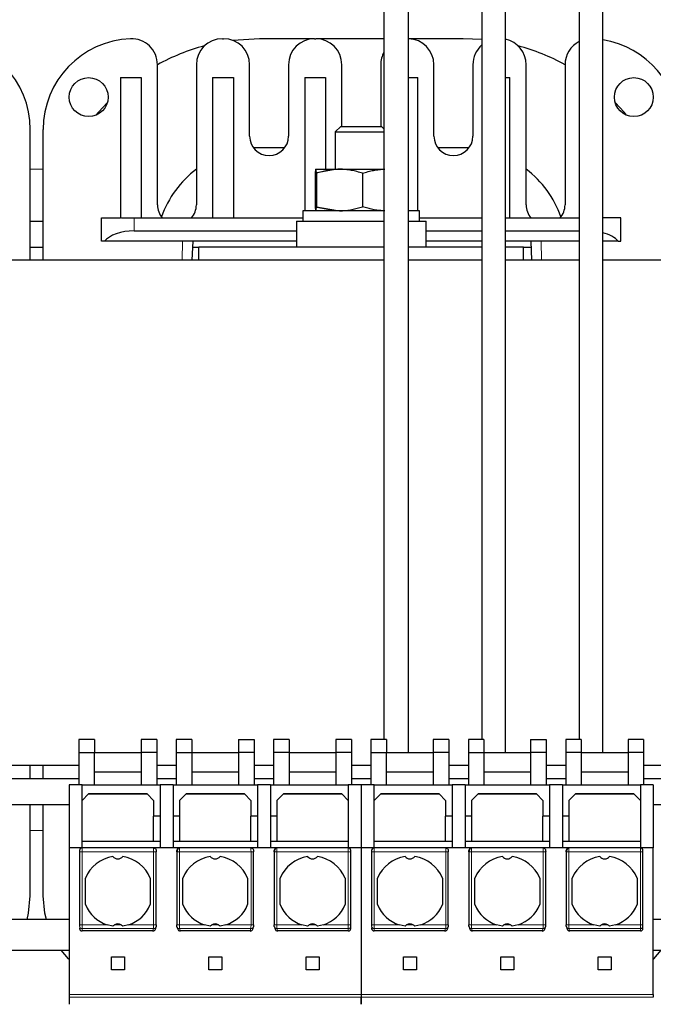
# Model space of a CAD drawing. Header units: millimetres. Extents: x 5 to 418, y 2 to 292.
# Tile 5 of 43: x 85 to 110, y 85 to 123. Entities that reach past the tile are written whole.
import ezdxf

# ---------------------------------------------------------------- set-up
doc = ezdxf.new("R2010")
doc.units = ezdxf.units.MM
doc.layers.add('SLD-0', color=7, linetype='Continuous')
doc.styles.add('SLDTEXTSTYLE0', font='TXT', dxfattribs={"width": 0.605})
doc.dimstyles.new('SLDDIMSTYLE0', dxfattribs={"dimtxt": 3.5, "dimasz": 3.302, "dimexe": 0, "dimexo": 0.0625, "dimgap": 0.875, "dimtad": 1, "dimlfac": 2, "dimrnd": 1e-09, "dimzin": 12, "dimdsep": 46, "dimtxsty": 'SLDTEXTSTYLE0', "dimsah": 1, "dimcen": 0.09, "dimadec": 0, "dimazin": 3, "dimtfac": 1, "dimtofl": 0, "dimtmove": 0, "dimatfit": 3, "dimfxl": 1, "dimfrac": 2, "dimtolj": 1, "dimtzin": 12, "dimarcsym": 0})

# ---------------------------------------------------------------- blocks, each defined once
blk = doc.blocks.new('_D_6')
at = {"layer": 'SLD-0', "color": 7}
for p, q in [((70.158, 85.864), (70.158, 73.539)), ((126.658, 85.864), (126.658, 73.539)), ((70.158, 74.539), (126.658, 74.539))]:
    blk.add_line(p, q, dxfattribs=at)
for points in [[(70.158, 74.539), (73.46, 74.031), (73.46, 75.047)], [(126.658, 74.539), (123.356, 75.047), (123.356, 74.031)]]:
    blk.add_solid(points, dxfattribs=at)
at = {"layer": 'SLD-0', "color": 7, "insert": (94.398, 79.05), "char_height": 3.5, "attachment_point": 1, "style": 'SLDTEXTSTYLE0'}
blk.add_mtext('113', dxfattribs=at)

msp = doc.modelspace()

# ---------------------------------------------------------------- linework, layer by layer
at = {"color": 7, "linetype": 'Continuous', "lineweight": 25}
for p, q in [((99.2835, 123.889), (99.2835, 95.1554)), ((100.2335, 94.664), (100.2335, 123.889)), ((103.0585, 123.889), (103.0585, 95.1554)), ((103.9585, 94.664), (103.9585, 123.889)), ((106.8085, 123.889), (106.8085, 95.1554)), ((107.7085, 94.664), (107.7085, 123.889)), ((93.0585, 122.139), (93.1085, 122.139)), ((94.4835, 122.139), (93.4606, 122.0749)), ((96.6085, 122.139), (94.4835, 122.139)), ((96.6085, 122.139), (96.6585, 122.139)), ((99.2835, 122.139), (96.6585, 122.139)), ((102.3335, 122.139), (100.2335, 122.139)), ((103.0585, 122.1069), (102.3335, 122.139)), ((90.5585, 115.739), (90.5585, 121.137)), ((92.0585, 121.139), (92.0585, 115.739)), ((94.1085, 118.389), (94.1085, 121.139)), ((95.6085, 121.139), (95.6085, 118.389)), ((97.6585, 118.764), (97.6585, 121.139)), ((99.1585, 121.139), (99.1585, 118.764)), ((101.2085, 118.389), (101.2085, 121.139)), ((102.7085, 121.139), (102.7085, 118.389)), ((104.7585, 115.739), (104.7585, 121.139)), ((106.2585, 121.137), (106.2585, 115.739)), ((89.1335, 120.639), (89.1335, 115.2833)), ((89.1335, 120.639), (89.9335, 120.639)), ((89.9335, 120.639), (89.9335, 115.239)), ((92.6835, 120.639), (93.4835, 120.639)), ((92.6835, 120.639), (92.6835, 115.239)), ((93.4835, 120.639), (93.4835, 115.239)), ((96.2335, 120.639), (96.2335, 115.514)), ((96.2335, 120.639), (97.0335, 120.639)), ((97.0335, 120.639), (97.0335, 117.114)), ((100.2335, 120.639), (100.5835, 120.639)), ((100.5835, 115.514), (100.5835, 120.639)), ((103.9585, 120.639), (104.1335, 120.639)), ((104.1335, 115.239), (104.1335, 120.639)), ((85.6585, 113.614), (85.6585, 118.639)), ((86.1585, 113.614), (86.1585, 118.639)), ((97.6232, 118.764), (97.4085, 118.5492)), ((97.6232, 118.764), (99.1937, 118.764)), ((99.2835, 118.6742), (99.1937, 118.764)), ((97.4085, 118.5492), (97.4085, 117.114)), ((97.4085, 118.5492), (99.2835, 118.5492)), ((94.4835, 117.939), (94.2631, 117.9329)), ((95.4585, 117.939), (94.4835, 117.939)), ((102.3335, 117.939), (101.3585, 117.939)), ((102.5539, 117.9329), (102.3335, 117.939)), ((97.4085, 117.1081), (96.6337, 116.9577)), ((96.6337, 116.9577), (96.6337, 115.6703)), ((96.6585, 117.114), (96.6579, 117.1137)), ((96.659, 117.114), (97.5717, 117.114)), ((96.6843, 116.9577), (96.6843, 115.6703)), ((97.5717, 117.114), (99.2835, 117.114)), ((98.4591, 116.9577), (98.4591, 115.6703)), ((96.6337, 115.6703), (97.4085, 115.5298)), ((96.6843, 115.6703), (97.5717, 115.514)), ((88.4085, 115.239), (89.1335, 115.239)), ((88.4085, 114.339), (88.4085, 115.239)), ((89.1335, 115.2833), (89.1335, 115.239)), ((89.1686, 115.239), (89.6585, 115.239)), ((89.6585, 115.239), (96.1585, 115.239)), ((96.1585, 115.514), (96.1585, 115.114)), ((98.4085, 115.514), (96.1585, 115.514)), ((96.6579, 115.5143), (96.6585, 115.514)), ((99.2835, 115.514), (98.4085, 115.514)), ((100.6585, 115.514), (100.2335, 115.514)), ((100.6585, 115.114), (100.6585, 115.514)), ((100.6585, 115.239), (103.0585, 115.239)), ((103.9585, 115.239), (106.8085, 115.239)), ((108.4085, 115.239), (107.7085, 115.239)), ((108.4085, 114.339), (108.4085, 115.239)), ((85.6585, 115.114), (86.1585, 115.114)), ((95.9085, 115.114), (95.9085, 114.114)), ((95.9085, 115.114), (99.2835, 115.114)), ((100.2335, 115.114), (100.857, 115.114)), ((100.857, 115.114), (100.9085, 115.114)), ((100.9085, 114.114), (100.9085, 115.114)), ((89.6585, 114.739), (95.9085, 114.739)), ((100.9085, 114.739), (103.0585, 114.739)), ((103.9585, 114.739), (106.8085, 114.739)), ((85.6585, 114.114), (86.1585, 114.114)), ((88.5128, 114.339), (88.4085, 114.339)), ((95.9085, 114.339), (88.5128, 114.339)), ((91.9004, 113.614), (91.93, 114.339)), ((91.9206, 114.114), (92.1585, 114.114)), ((92.1585, 113.614), (92.1585, 114.114)), ((99.2835, 114.114), (92.1585, 114.114)), ((103.0585, 114.114), (100.2335, 114.114)), ((103.0585, 114.339), (100.9085, 114.339)), ((106.8085, 114.339), (103.9585, 114.339)), ((104.6585, 114.114), (103.9585, 114.114)), ((104.6585, 114.114), (104.9464, 114.114)), ((104.6585, 113.614), (104.6585, 114.114)), ((104.9369, 114.339), (104.9666, 113.614)), ((108.3041, 114.339), (107.7085, 114.339)), ((108.3041, 114.339), (108.4085, 114.339)), ((99.2835, 113.614), (67.1585, 113.614)), ((103.0585, 113.614), (100.2335, 113.614)), ((106.8085, 113.614), (103.9585, 113.614)), ((129.6585, 113.614), (107.7085, 113.614)), ((87.5335, 95.1554), (87.5335, 94.664)), ((88.1335, 95.1554), (87.5335, 95.1554)), ((88.1335, 95.1554), (88.1335, 94.664)), ((89.9335, 95.1554), (89.9335, 94.664)), ((90.5335, 95.1554), (89.9335, 95.1554)), ((90.5335, 95.1554), (90.5335, 94.664)), ((91.2835, 95.1554), (91.2835, 94.664)), ((91.8835, 95.1554), (91.2835, 95.1554)), ((91.8835, 95.1554), (91.8835, 94.664)), ((93.6835, 95.1554), (94.2835, 95.1554)), ((93.6835, 95.1554), (93.6835, 94.664)), ((94.2835, 95.1554), (94.2835, 94.664)), ((95.0335, 95.1554), (95.0335, 94.664)), ((95.6335, 95.1554), (95.0335, 95.1554)), ((95.6335, 95.1554), (95.6335, 94.664)), ((97.4335, 95.1554), (97.4335, 94.664)), ((98.0335, 95.1554), (97.4335, 95.1554)), ((98.0335, 95.1554), (98.0335, 94.664)), ((99.3835, 95.1554), (98.7835, 95.1554)), ((98.7835, 95.1554), (98.7835, 94.664)), ((99.3835, 95.1554), (99.3835, 94.664)), ((101.1835, 95.1554), (101.1835, 94.664)), ((101.7835, 95.1554), (101.1835, 95.1554)), ((101.7835, 95.1554), (101.7835, 94.664)), ((103.1335, 95.1554), (102.5335, 95.1554)), ((102.5335, 95.1554), (102.5335, 94.664)), ((103.1335, 95.1554), (103.1335, 94.664)), ((104.9335, 95.1554), (104.9335, 94.664)), ((104.9335, 95.1554), (105.5335, 95.1554)), ((105.5335, 95.1554), (105.5335, 94.664)), ((106.8835, 95.1554), (106.2835, 95.1554)), ((106.2835, 95.1554), (106.2835, 94.664)), ((106.8835, 95.1554), (106.8835, 94.664)), ((108.6835, 95.1554), (108.6835, 94.664)), ((109.2835, 95.1554), (108.6835, 95.1554)), ((109.2835, 95.1554), (109.2835, 94.664)), ((87.5335, 94.664), (87.5335, 93.414)), ((87.5335, 94.664), (88.1335, 94.664)), ((88.1335, 93.414), (88.1335, 94.664)), ((88.1335, 94.664), (89.9335, 94.664)), ((90.5335, 94.664), (89.9335, 94.664)), ((89.9335, 94.664), (89.9335, 93.414)), ((90.5335, 94.664), (90.5335, 93.414)), ((91.2835, 94.664), (91.2835, 93.414)), ((91.2835, 94.664), (91.8835, 94.664)), ((91.8835, 94.664), (91.8835, 93.414)), ((91.8835, 94.664), (93.6835, 94.664)), ((94.2835, 94.664), (93.6835, 94.664)), ((93.6835, 94.664), (93.6835, 93.414)), ((94.2835, 94.664), (94.2835, 93.414)), ((95.0335, 94.664), (95.0335, 93.414)), ((95.6335, 94.664), (95.0335, 94.664)), ((95.6335, 94.664), (95.6335, 93.414)), ((95.6335, 94.664), (97.4335, 94.664)), ((97.4335, 94.664), (97.4335, 93.414)), ((98.0335, 94.664), (97.4335, 94.664)), ((98.0335, 94.664), (98.0335, 93.414)), ((98.7835, 94.664), (99.3835, 94.664)), ((98.7835, 94.664), (98.7835, 93.414)), ((99.3835, 93.414), (99.3835, 94.664)), ((99.3835, 94.664), (101.1835, 94.664)), ((101.7835, 94.664), (101.1835, 94.664)), ((101.1835, 94.664), (101.1835, 93.414)), ((101.7835, 94.664), (101.7835, 93.414)), ((102.5335, 94.664), (102.5335, 93.414)), ((102.5335, 94.664), (103.1335, 94.664)), ((103.1335, 94.664), (103.1335, 93.414)), ((103.1335, 94.664), (104.9335, 94.664)), ((105.5335, 94.664), (104.9335, 94.664)), ((104.9335, 94.664), (104.9335, 93.414)), ((105.5335, 94.664), (105.5335, 93.414)), ((106.8835, 94.664), (106.2835, 94.664)), ((106.2835, 94.664), (106.2835, 93.414)), ((106.8835, 94.664), (106.8835, 93.414)), ((106.8835, 94.664), (108.6835, 94.664)), ((109.2835, 94.664), (108.6835, 94.664)), ((108.6835, 94.664), (108.6835, 93.414)), ((109.2835, 94.664), (109.2835, 93.414)), ((87.5335, 94.164), (74.6035, 94.164)), ((85.6585, 93.664), (85.6585, 94.164)), ((86.1585, 93.664), (86.1585, 94.164)), ((91.2835, 94.164), (90.5335, 94.164)), ((95.0335, 94.164), (94.2835, 94.164)), ((98.7835, 94.164), (98.0335, 94.164)), ((102.5335, 94.164), (101.7835, 94.164)), ((106.2835, 94.164), (105.5335, 94.164)), ((122.2135, 94.164), (109.2835, 94.164)), ((80.9085, 93.664), (87.5335, 93.664)), ((88.1335, 93.914), (89.9335, 93.914)), ((90.5335, 93.664), (91.2835, 93.664)), ((90.5335, 93.659), (91.2835, 93.659)), ((91.8835, 93.914), (93.6835, 93.914)), ((94.2835, 93.664), (95.0335, 93.664)), ((94.2835, 93.659), (95.0335, 93.659)), ((95.6335, 93.914), (97.4335, 93.914)), ((98.0335, 93.664), (98.7835, 93.664)), ((99.3835, 93.914), (101.1835, 93.914)), ((101.7835, 93.664), (102.5335, 93.664)), ((101.7835, 93.659), (102.5335, 93.659)), ((103.1335, 93.914), (104.9335, 93.914)), ((105.5335, 93.664), (106.2835, 93.664)), ((105.5335, 93.659), (106.2835, 93.659)), ((106.8835, 93.914), (108.6835, 93.914)), ((109.2835, 93.664), (115.9085, 93.664)), ((87.6585, 93.414), (87.1585, 93.414)), ((87.1585, 93.414), (87.1585, 90.989)), ((87.6585, 90.989), (87.6585, 93.414)), ((87.6585, 93.414), (90.6585, 93.414)), ((91.1585, 93.414), (90.6585, 93.414)), ((90.6585, 93.414), (90.6585, 90.989)), ((91.1585, 93.414), (91.1585, 90.989)), ((91.1585, 93.414), (94.4085, 93.414)), ((94.9085, 93.414), (94.4085, 93.414)), ((94.4085, 93.414), (94.4085, 90.989)), ((94.9085, 93.414), (94.9085, 90.989)), ((94.9085, 93.414), (97.9085, 93.414)), ((98.4085, 93.414), (97.9085, 93.414)), ((97.9085, 93.414), (97.9085, 90.989)), ((98.9085, 93.414), (98.4085, 93.414)), ((98.4085, 93.414), (98.4085, 90.989)), ((98.9085, 90.989), (98.9085, 93.414)), ((98.9085, 93.414), (101.9085, 93.414)), ((102.4085, 93.414), (101.9085, 93.414)), ((101.9085, 93.414), (101.9085, 90.989)), ((102.4085, 93.414), (102.4085, 90.989)), ((102.4085, 93.414), (105.6585, 93.414)), ((106.1585, 93.414), (105.6585, 93.414)), ((105.6585, 93.414), (105.6585, 90.989)), ((106.1585, 93.414), (106.1585, 90.989)), ((106.1585, 93.414), (109.1585, 93.414)), ((109.6585, 93.414), (109.1585, 93.414)), ((109.1585, 93.414), (109.1585, 90.989)), ((109.6585, 93.414), (109.6585, 90.989)), ((87.9085, 93.064), (87.6585, 92.814)), ((90.1652, 93.0573), (87.9018, 93.0573)), ((90.1585, 93.064), (87.9085, 93.064)), ((90.4085, 92.814), (90.1585, 93.064)), ((91.6585, 93.064), (91.4085, 92.814)), ((93.9152, 93.0573), (91.6518, 93.0573)), ((93.9085, 93.064), (91.6585, 93.064)), ((94.1585, 92.814), (93.9085, 93.064)), ((95.4085, 93.064), (95.1585, 92.814)), ((97.6652, 93.0573), (95.4018, 93.0573)), ((97.6585, 93.064), (95.4085, 93.064)), ((97.9085, 92.814), (97.6585, 93.064)), ((99.1585, 93.064), (98.9085, 92.814)), ((101.4152, 93.0573), (99.1518, 93.0573)), ((101.4085, 93.064), (99.1585, 93.064)), ((101.6585, 92.814), (101.4085, 93.064)), ((102.9085, 93.064), (102.6585, 92.814)), ((105.1652, 93.0573), (102.9018, 93.0573)), ((105.1585, 93.064), (102.9085, 93.064)), ((105.4085, 92.814), (105.1585, 93.064)), ((106.6585, 93.064), (106.4085, 92.814)), ((108.9152, 93.0573), (106.6518, 93.0573)), ((108.9085, 93.064), (106.6585, 93.064)), ((109.1585, 92.814), (108.9085, 93.064)), ((80.9085, 92.664), (87.1585, 92.664)), ((85.6585, 89.139), (85.6585, 92.664)), ((86.1585, 89.139), (86.1585, 92.664)), ((90.4085, 92.814), (90.4085, 92.214)), ((91.4085, 92.814), (91.4085, 92.214)), ((94.1585, 92.814), (94.1585, 92.214)), ((95.1585, 92.814), (95.1585, 92.214)), ((101.6585, 92.814), (101.6585, 92.214)), ((102.6585, 92.814), (102.6585, 92.214)), ((105.4085, 92.814), (105.4085, 92.214)), ((106.4085, 92.814), (106.4085, 92.214)), ((109.6585, 92.664), (115.9085, 92.664)), ((90.4085, 91.239), (90.4085, 92.214)), ((90.6585, 92.214), (90.4085, 92.214)), ((91.4085, 92.214), (91.1585, 92.214)), ((91.4085, 92.214), (91.4085, 91.239)), ((94.1585, 91.239), (94.1585, 92.214)), ((94.4085, 92.214), (94.1585, 92.214)), ((95.1585, 92.214), (94.9085, 92.214)), ((95.1585, 92.214), (95.1585, 91.239)), ((101.9085, 92.214), (101.6585, 92.214)), ((101.6585, 91.239), (101.6585, 92.214)), ((102.6585, 92.214), (102.4085, 92.214)), ((102.6585, 92.214), (102.6585, 91.239)), ((105.6585, 92.214), (105.4085, 92.214)), ((105.4085, 91.239), (105.4085, 92.214)), ((106.4085, 92.214), (106.1585, 92.214)), ((106.4085, 92.214), (106.4085, 91.239)), ((87.1585, 90.989), (87.1585, 85.339)), ((87.6585, 90.989), (87.1585, 90.989)), ((90.4085, 91.239), (87.6585, 91.239)), ((90.4095, 90.989), (87.6585, 90.989)), ((90.6585, 91.239), (90.4085, 91.239)), ((91.4074, 90.989), (90.4095, 90.989)), ((91.4085, 91.239), (91.1585, 91.239)), ((94.1595, 90.989), (91.4074, 90.989)), ((94.1585, 91.239), (91.4085, 91.239)), ((94.4085, 91.239), (94.1585, 91.239)), ((95.1574, 90.989), (94.1595, 90.989)), ((95.1585, 91.239), (94.9085, 91.239)), ((97.9085, 90.989), (95.1574, 90.989)), ((97.9085, 91.239), (95.1585, 91.239)), ((98.4085, 90.989), (97.9085, 90.989)), ((98.4085, 90.989), (98.4085, 85.339)), ((98.9085, 90.989), (98.4085, 90.989)), ((101.6585, 91.239), (98.9085, 91.239)), ((101.6595, 90.989), (98.9085, 90.989)), ((101.9085, 91.239), (101.6585, 91.239)), ((102.6574, 90.989), (101.6595, 90.989)), ((102.6585, 91.239), (102.4085, 91.239)), ((105.4095, 90.989), (102.6574, 90.989)), ((105.4085, 91.239), (102.6585, 91.239)), ((105.6585, 91.239), (105.4085, 91.239)), ((106.4074, 90.989), (105.4095, 90.989)), ((106.4085, 91.239), (106.1585, 91.239)), ((109.1585, 90.989), (106.4074, 90.989)), ((109.1585, 91.239), (106.4085, 91.239)), ((109.6585, 90.989), (109.1585, 90.989)), ((109.6585, 85.339), (109.6585, 90.989)), ((87.5585, 90.889), (87.5585, 90.839)), ((87.5585, 90.839), (87.5585, 88.0295)), ((90.5122, 88.0285), (90.5122, 90.839)), ((91.3048, 90.8401), (91.3048, 88.0295)), ((94.2622, 88.0285), (94.2622, 90.839)), ((95.0548, 90.8401), (95.0548, 88.0295)), ((98.0085, 90.839), (98.0085, 90.889)), ((98.0085, 88.0295), (98.0085, 90.839)), ((98.8085, 90.889), (98.8085, 90.839)), ((98.8085, 90.839), (98.8085, 88.0295)), ((101.7622, 88.0285), (101.7622, 90.839)), ((102.5548, 90.8401), (102.5548, 88.0295)), ((105.5122, 88.0285), (105.5122, 90.839)), ((106.3048, 90.8401), (106.3048, 88.0295)), ((109.2585, 90.839), (109.2585, 90.889)), ((109.2585, 88.0295), (109.2585, 90.839)), ((87.7835, 88.8041), (87.7835, 89.8239)), ((90.2835, 89.8239), (90.2835, 88.8041)), ((91.5335, 88.8041), (91.5335, 89.8239)), ((94.0335, 89.8239), (94.0335, 88.8041)), ((95.2835, 88.8041), (95.2835, 89.8239)), ((97.7835, 89.8239), (97.7835, 88.8041)), ((99.0335, 88.8041), (99.0335, 89.8239)), ((101.5335, 89.8239), (101.5335, 88.8041)), ((102.7835, 88.8041), (102.7835, 89.8239)), ((105.2835, 89.8239), (105.2835, 88.8041)), ((106.5335, 88.8041), (106.5335, 89.8239)), ((109.0335, 89.8239), (109.0335, 88.8041)), ((87.1585, 88.229), (67.8085, 88.229)), ((88.8442, 87.9773), (88.6181, 88.0295)), ((89.4488, 88.0295), (89.2227, 87.9773)), ((90.4792, 87.862), (90.5059, 87.9517)), ((91.3111, 87.9517), (91.3378, 87.862)), ((92.5942, 87.9773), (92.3681, 88.0295)), ((93.1988, 88.0295), (92.9727, 87.9773)), ((94.2292, 87.862), (94.2559, 87.9517)), ((95.0611, 87.9517), (95.0878, 87.862)), ((96.3442, 87.9773), (96.1181, 88.0295)), ((96.9488, 88.0295), (96.7227, 87.9773)), ((98.0085, 87.8905), (98.0085, 87.9802)), ((100.0942, 87.9773), (99.8681, 88.0295)), ((100.6988, 88.0295), (100.4727, 87.9773)), ((101.7292, 87.862), (101.7559, 87.9517)), ((102.5611, 87.9517), (102.5878, 87.862)), ((103.8442, 87.9773), (103.6181, 88.0295)), ((104.4488, 88.0295), (104.2227, 87.9773)), ((105.4792, 87.862), (105.5059, 87.9517)), ((106.3111, 87.9517), (106.3378, 87.862)), ((107.5942, 87.9773), (107.3681, 88.0295)), ((108.1988, 88.0295), (107.9727, 87.9773)), ((109.2585, 87.8905), (109.2585, 87.9802)), ((114.8085, 88.229), (109.6585, 88.229)), ((87.5585, 87.909), (87.5585, 87.8905)), ((90.3824, 87.789), (87.6585, 87.789)), ((94.1324, 87.789), (91.4345, 87.789)), ((97.9085, 87.789), (95.1845, 87.789)), ((98.8085, 87.909), (98.8085, 87.8905)), ((101.6324, 87.789), (98.9085, 87.789)), ((105.3824, 87.789), (102.6845, 87.789)), ((109.1585, 87.789), (106.4345, 87.789)), ((67.8085, 87.049), (87.1585, 87.049)), ((109.6585, 87.049), (114.8085, 87.049)), ((88.7835, 86.789), (89.2835, 86.789)), ((88.7835, 86.289), (88.7835, 86.789)), ((89.2835, 86.789), (89.2835, 86.289)), ((92.5335, 86.789), (93.0335, 86.789)), ((92.5335, 86.289), (92.5335, 86.789)), ((93.0335, 86.789), (93.0335, 86.289)), ((96.2835, 86.789), (96.7835, 86.789)), ((96.2835, 86.289), (96.2835, 86.789)), ((96.7835, 86.789), (96.7835, 86.289)), ((100.0335, 86.789), (100.5335, 86.789)), ((100.0335, 86.289), (100.0335, 86.789)), ((100.5335, 86.789), (100.5335, 86.289)), ((103.7835, 86.789), (104.2835, 86.789)), ((103.7835, 86.289), (103.7835, 86.789)), ((104.2835, 86.789), (104.2835, 86.289)), ((107.5335, 86.789), (108.0335, 86.789)), ((107.5335, 86.289), (107.5335, 86.789)), ((108.0335, 86.789), (108.0335, 86.289)), ((89.2835, 86.289), (88.7835, 86.289)), ((93.0335, 86.289), (92.5335, 86.289)), ((96.7835, 86.289), (96.2835, 86.289)), ((100.5335, 86.289), (100.0335, 86.289)), ((104.2835, 86.289), (103.7835, 86.289)), ((108.0335, 86.289), (107.5335, 86.289)), ((87.1585, 85.339), (87.1585, 85.2435)), ((98.4085, 85.339), (98.4085, 85.2435)), ((109.6585, 85.339), (109.6585, 85.2435))]:
    msp.add_line(p, q, dxfattribs=at)
at = {"color": 7, "linetype": 'Continuous', "lineweight": 18}
for p, q in [((86.1585, 117.114), (85.6585, 117.114)), ((92.0585, 117.114), (92.0505, 117.114)), ((104.7665, 117.114), (104.7585, 117.114)), ((89.6585, 114.739), (89.6585, 115.239)), ((91.5143, 113.614), (91.5297, 114.339)), ((105.3373, 114.339), (105.3526, 113.614)), ((86.1585, 91.664), (85.6585, 91.664)), ((87.6585, 90.989), (87.6585, 90.839)), ((97.9085, 90.839), (97.9085, 90.989)), ((98.9085, 90.989), (98.9085, 90.839)), ((109.1585, 90.839), (109.1585, 90.989)), ((87.6585, 90.839), (87.5585, 90.839)), ((87.6585, 90.839), (87.6585, 88.0295)), ((87.6585, 90.839), (90.4122, 90.839)), ((90.4122, 90.839), (90.4122, 88.0295)), ((90.5122, 90.839), (90.4122, 90.839)), ((91.4048, 88.0295), (91.4048, 90.839)), ((91.4048, 90.839), (94.1622, 90.839)), ((94.1622, 90.839), (94.1622, 88.0295)), ((94.2622, 90.839), (94.1622, 90.839)), ((95.1548, 88.0295), (95.1548, 90.839)), ((95.1548, 90.839), (97.9085, 90.839)), ((97.9085, 88.0295), (97.9085, 90.839)), ((98.0085, 90.839), (97.9085, 90.839)), ((98.9085, 90.839), (98.8085, 90.839)), ((98.9085, 90.839), (98.9085, 88.0295)), ((98.9085, 90.839), (101.6622, 90.839)), ((101.6622, 90.839), (101.6622, 88.0295)), ((101.7622, 90.839), (101.6622, 90.839)), ((102.6548, 88.0295), (102.6548, 90.839)), ((102.6548, 90.839), (105.4122, 90.839)), ((105.4122, 90.839), (105.4122, 88.0295)), ((105.5122, 90.839), (105.4122, 90.839)), ((106.4048, 88.0295), (106.4048, 90.839)), ((106.4048, 90.839), (109.1585, 90.839)), ((109.1585, 88.0295), (109.1585, 90.839)), ((109.2585, 90.839), (109.1585, 90.839)), ((87.5585, 88.0295), (87.6585, 88.0295)), ((88.6181, 88.0295), (87.6585, 88.0295)), ((87.6585, 87.8817), (87.6585, 88.0295)), ((89.1602, 88.0295), (88.9067, 88.0295)), ((90.4122, 88.0295), (89.4488, 88.0295)), ((91.3048, 88.0295), (91.4048, 88.0295)), ((92.3681, 88.0295), (91.4048, 88.0295)), ((92.9102, 88.0295), (92.6567, 88.0295)), ((94.1622, 88.0295), (93.1988, 88.0295)), ((95.0548, 88.0295), (95.1548, 88.0295)), ((96.1181, 88.0295), (95.1548, 88.0295)), ((96.6602, 88.0295), (96.4067, 88.0295)), ((97.9085, 88.0295), (96.9488, 88.0295)), ((97.9085, 87.8817), (97.9085, 88.0295)), ((97.9085, 88.0295), (98.0085, 88.0295)), ((98.8085, 88.0295), (98.9085, 88.0295)), ((99.8681, 88.0295), (98.9085, 88.0295)), ((98.9085, 87.8817), (98.9085, 88.0295)), ((100.4102, 88.0295), (100.1567, 88.0295)), ((101.6622, 88.0295), (100.6988, 88.0295)), ((102.5548, 88.0295), (102.6548, 88.0295)), ((103.6181, 88.0295), (102.6548, 88.0295)), ((104.1602, 88.0295), (103.9067, 88.0295)), ((105.4122, 88.0295), (104.4488, 88.0295)), ((106.3048, 88.0295), (106.4048, 88.0295)), ((107.3681, 88.0295), (106.4048, 88.0295)), ((107.9102, 88.0295), (107.6567, 88.0295)), ((109.1585, 88.0295), (108.1988, 88.0295)), ((109.1585, 87.8817), (109.1585, 88.0295)), ((109.1585, 88.0295), (109.2585, 88.0295)), ((90.41, 87.8817), (87.6585, 87.8817)), ((87.6585, 87.789), (87.6585, 87.8817)), ((90.3824, 87.789), (90.41, 87.8817)), ((94.16, 87.8817), (91.407, 87.8817)), ((91.4345, 87.789), (91.407, 87.8817)), ((94.1324, 87.789), (94.16, 87.8817)), ((97.9085, 87.8817), (95.157, 87.8817)), ((95.1845, 87.789), (95.157, 87.8817)), ((97.9085, 87.789), (97.9085, 87.8817)), ((101.66, 87.8817), (98.9085, 87.8817)), ((98.9085, 87.789), (98.9085, 87.8817)), ((101.6324, 87.789), (101.66, 87.8817)), ((105.41, 87.8817), (102.657, 87.8817)), ((102.6845, 87.789), (102.657, 87.8817)), ((105.3824, 87.789), (105.41, 87.8817)), ((109.1585, 87.8817), (106.407, 87.8817)), ((106.4345, 87.789), (106.407, 87.8817)), ((109.1585, 87.789), (109.1585, 87.8817)), ((87.1585, 85.339), (98.4085, 85.339)), ((98.4085, 85.339), (109.6585, 85.339)), ((98.4085, 85.2435), (87.1585, 85.2435)), ((109.6585, 85.2435), (98.4085, 85.2435))]:
    msp.add_line(p, q, dxfattribs=at)
at = {"color": 7, "linetype": 'Continuous', "lineweight": 25, "flags": 128}
for points in [[(88.6289, 119.6804), (88.2863, 119.3088), (88.1878, 119.1929)], [(108.6292, 119.1929), (108.5306, 119.3088), (108.1881, 119.6804)], [(85.5381, 88.229), (85.5946, 88.4733), (85.6585, 89.139)], [(86.2788, 88.229), (86.2224, 88.4733), (86.1585, 89.139)], [(90.5099, 87.9802), (90.5081, 87.9609), (90.5059, 87.9517)], [(91.3111, 87.9517), (91.3089, 87.9609), (91.3071, 87.9802)], [(94.2599, 87.9802), (94.2581, 87.9609), (94.2559, 87.9517)], [(95.0611, 87.9517), (95.0589, 87.9609), (95.0571, 87.9802)], [(101.7599, 87.9802), (101.7581, 87.9609), (101.7559, 87.9517)], [(102.5611, 87.9517), (102.5589, 87.9609), (102.5571, 87.9802)], [(105.5099, 87.9802), (105.5081, 87.9609), (105.5059, 87.9517)], [(106.3111, 87.9517), (106.3089, 87.9609), (106.3071, 87.9802)], [(87.1585, 86.6895), (87.1346, 86.7141), (86.851, 87.049)], [(109.6585, 86.6895), (109.6824, 86.7141), (109.966, 87.049)]]:
    msp.add_lwpolyline(points, dxfattribs=at)
at = {"color": 7, "linetype": 'Continuous', "lineweight": 25}
for centre in [(87.9085, 119.889), (108.9085, 119.889)]:
    msp.add_circle(centre, 0.75, dxfattribs=at)
for centre, radius, start, end in [((82.1585, 118.639), 3.5, 0, 87.70756), ((89.6585, 118.639), 3.5, 92.29244, 180), ((89.5585, 121.137), 1, 0, 92.29244), ((93.0585, 121.139), 1, 90, 180), ((93.1085, 121.139), 1, 0, 90), ((96.6085, 121.139), 1, 90, 180), ((96.6585, 121.139), 1, 0, 90), ((100.2085, 121.139), 1, 0, 88.56746), ((103.7585, 121.139), 1, 0, 78.46304), ((107.1585, 118.639), 3.5, 0, 80.9589), ((94.4835, 113.939), 8.2, 104.96032, 118.62132), ((103.7085, 121.139), 1, 130.5416, 180), ((102.3335, 113.939), 8.2, 61.37868, 75.03968), ((107.2585, 121.137), 1, 116.74368, 180), ((100.1585, 121.139), 1, 151.04498, 180), ((94.8585, 118.389), 0.75, 180, 0), ((101.9585, 118.389), 0.75, 180, 0), ((94.4835, 113.939), 4, 127.31884, 160.40723), ((102.3335, 113.939), 4, 19.59277, 52.68116), ((91.3085, 115.739), 0.75, 180, 221.81031), ((91.3085, 115.739), 0.75, 318.18969, 0), ((105.5085, 115.739), 0.75, 180, 221.81031), ((105.5085, 115.739), 0.75, 318.18969, 0), ((87.6585, 90.889), 0.1, 90, 180), ((91.4075, 90.8891), 0.0999, 90.03931, 180.03926), ((95.1575, 90.8891), 0.0999, 90.03931, 180.03926), ((97.9085, 90.889), 0.1, 360, 90), ((98.9085, 90.889), 0.1, 90, 180), ((102.6575, 90.8891), 0.0999, 90.03931, 180.03926), ((106.4075, 90.8891), 0.0999, 90.03931, 180.03926), ((109.1585, 90.889), 0.1, 360, 90), ((89.0335, 89.314), 1.35, 98.05932, 157.80839), ((89.0335, 90.814), 0.25, 220.79339, 319.20661), ((89.0335, 89.314), 1.35, 22.19161, 81.94068), ((92.7835, 89.314), 1.35, 98.05932, 157.80839), ((92.7835, 90.814), 0.25, 220.79339, 319.20661), ((92.7835, 89.314), 1.35, 22.19161, 81.94068), ((96.5335, 89.314), 1.35, 98.05932, 157.80839), ((96.5335, 90.814), 0.25, 220.79339, 319.20661), ((96.5335, 89.314), 1.35, 22.19161, 81.94068), ((100.2835, 89.314), 1.35, 98.05932, 157.80839), ((100.2835, 90.814), 0.25, 220.79339, 319.20661), ((100.2835, 89.314), 1.35, 22.19161, 81.94068), ((104.0335, 89.314), 1.35, 98.05932, 157.80839), ((104.0335, 90.814), 0.25, 220.79339, 319.20661), ((104.0335, 89.314), 1.35, 22.19161, 81.94068), ((107.7835, 89.314), 1.35, 98.05932, 157.80839), ((107.7835, 90.814), 0.25, 220.79339, 319.20661), ((107.7835, 89.314), 1.35, 22.19161, 81.94068), ((89.0335, 89.314), 1.35, 202.19161, 252.08207), ((89.0335, 89.314), 1.35, 287.91793, 337.80839), ((92.7835, 89.314), 1.35, 202.19161, 252.08207), ((92.7835, 89.314), 1.35, 287.91793, 337.80839), ((96.5335, 89.314), 1.35, 202.19161, 252.08207), ((96.5335, 89.314), 1.35, 287.91793, 337.80839), ((100.2835, 89.314), 1.35, 202.19161, 252.08207), ((100.2835, 89.314), 1.35, 287.91793, 337.80839), ((104.0335, 89.314), 1.35, 202.19161, 252.08207), ((104.0335, 89.314), 1.35, 287.91793, 337.80839), ((107.7835, 89.314), 1.35, 202.19161, 252.08207), ((107.7835, 89.314), 1.35, 287.91793, 337.80839), ((89.0335, 87.814), 0.25, 59.53361, 120.46639), ((92.7835, 87.814), 0.25, 59.53361, 120.46639), ((96.5335, 87.814), 0.25, 59.53361, 120.46639), ((100.2835, 87.814), 0.25, 59.53361, 120.46639), ((104.0335, 87.814), 0.25, 59.53361, 120.46639), ((107.7835, 87.814), 0.25, 59.53361, 120.46639)]:
    msp.add_arc(centre, radius, start, end, dxfattribs=at)
at = {"color": 7, "linetype": 'Continuous', "lineweight": 18}
for centre, radius, start, end in [((87.6577, 87.981), 0.0992, 180.44187, 270.43519), ((90.4114, 87.9804), 0.0987, 269.16075, 343.11059), ((91.4053, 87.9802), 0.0984, 196.78749, 270.94116), ((94.1614, 87.9804), 0.0987, 269.16075, 343.11059), ((95.1553, 87.9802), 0.0984, 196.78749, 270.94116), ((97.9092, 87.981), 0.0992, 269.56474, 359.55813), ((98.9077, 87.981), 0.0992, 180.44187, 270.43519), ((101.6614, 87.9804), 0.0987, 269.16075, 343.11059), ((102.6553, 87.9802), 0.0984, 196.78749, 270.94116), ((105.4114, 87.9804), 0.0987, 269.16075, 343.11059), ((106.4053, 87.9802), 0.0984, 196.78749, 270.94116), ((109.1592, 87.981), 0.0992, 269.56474, 359.55813)]:
    msp.add_arc(centre, radius, start, end, dxfattribs=at)
at = {"color": 7, "linetype": 'Continuous', "lineweight": 25}
for centre, major_axis, ratio, start_param, end_param in [((89.6585, 118.5074), (0, 3.5526), 0.3518519, 2.7081473, 2.7388768), ((89.6585, 114.0723), (1.25, 0), 0.5333333, 1.5707963, 2.7300758), ((107.1585, 114.0723), (1.25, 0), 0.5333333, 0.4115168, 1.1151977), ((87.6585, 87.8905), (0, -0.1015), 0.9848078, 4.712389, 6.2831853), ((90.3833, 87.8905), (0.029, 0.0975), 0.9834987, 3.425984, 4.712389), ((91.4336, 87.8905), (0.029, -0.0975), 0.9834987, 4.712389, 5.998794), ((94.1333, 87.8905), (0.029, 0.0975), 0.9834987, 3.425984, 4.712389), ((95.1836, 87.8905), (0.029, -0.0975), 0.9834987, 4.712389, 5.998794), ((97.9085, 87.8905), (0, 0.1015), 0.9848078, 3.1415927, 4.712389), ((98.9085, 87.8905), (0, -0.1015), 0.9848078, 4.712389, 6.2831853), ((101.6333, 87.8905), (0.029, 0.0975), 0.9834987, 3.425984, 4.712389), ((102.6836, 87.8905), (0.029, -0.0975), 0.9834987, 4.712389, 5.998794), ((105.3833, 87.8905), (0.029, 0.0975), 0.9834987, 3.425984, 4.712389), ((106.4336, 87.8905), (0.029, -0.0975), 0.9834987, 4.712389, 5.998794), ((109.1585, 87.8905), (0, 0.1015), 0.9848078, 3.1415927, 4.712389)]:
    msp.add_ellipse(centre, major_axis=major_axis, ratio=ratio, start_param=start_param, end_param=end_param, dxfattribs=at)
for points, knots in [([(96.659, 117.114), (96.6582, 117.1136), (96.6564, 117.113), (96.6539, 117.1075), (96.6513, 117.0989), (96.6487, 117.0868), (96.6461, 117.0714), (96.6435, 117.053), (96.6409, 117.0317), (96.6384, 117.0084), (96.636, 116.9838), (96.6345, 116.9664), (96.6337, 116.9577)], [0, 0, 0, 0, 0.1005552, 0.2012256, 0.3022315, 0.4033431, 0.5055524, 0.6078515, 0.710392, 0.813001, 0.9064817, 1, 1, 1, 1]), ([(96.6843, 116.9577), (96.6778, 117.0228), (96.6694, 117.1057), (96.6609, 117.1125), (96.659, 117.114)], [0, 0, 0, 0, 0.786664, 1, 1, 1, 1]), ([(97.5717, 117.114), (97.5507, 117.1138), (97.251, 117.1116), (96.9574, 117.0318), (96.6843, 116.9577)], [0, 0, 0, 0, 0.0701742, 1, 1, 1, 1]), ([(98.4591, 116.9577), (98.4234, 116.9691), (98.316, 117.0034), (98.171, 117.0415), (98.024, 117.0719), (97.9123, 117.0903), (97.7994, 117.1038), (97.6858, 117.1124), (97.6098, 117.1134), (97.5717, 117.114)], [0, 0, 0, 0, 0.1236497, 0.3712134, 0.4953255, 0.6209961, 0.7468508, 0.8733131, 1, 1, 1, 1]), ([(98.4591, 116.9577), (98.4938, 116.9691), (98.5981, 117.0034), (98.739, 117.0415), (98.8818, 117.0719), (98.9903, 117.0903), (99.1, 117.1038), (99.2104, 117.1124), (99.2842, 117.1134), (99.3212, 117.114)], [0, 0, 0, 0, 0.1235861, 0.3712134, 0.4953255, 0.6209961, 0.7468507, 0.8733131, 1, 1, 1, 1]), ([(96.6337, 115.6703), (96.6345, 115.6616), (96.636, 115.6442), (96.6384, 115.6197), (96.6409, 115.5967), (96.6434, 115.5757), (96.646, 115.5573), (96.6485, 115.5419), (96.6511, 115.5296), (96.6538, 115.5207), (96.6564, 115.515), (96.6581, 115.5143), (96.659, 115.514)], [0, 0, 0, 0, 0.0934816, 0.186999, 0.2877387, 0.38854, 0.4895521, 0.5906468, 0.6927064, 0.7948718, 0.8973755, 1, 1, 1, 1]), ([(96.659, 115.514), (96.6609, 115.5154), (96.6694, 115.5223), (96.6778, 115.6051), (96.6843, 115.6703)], [0, 0, 0, 0, 0.213336, 1, 1, 1, 1]), ([(97.5717, 115.514), (97.5927, 115.5142), (97.6828, 115.5149), (97.8074, 115.5241), (97.945, 115.5427), (98.0483, 115.5608), (98.1516, 115.5829), (98.2545, 115.6087), (98.3572, 115.6376), (98.4251, 115.6594), (98.4591, 115.6703)], [0, 0, 0, 0, 0.0699963, 0.2999448, 0.4151999, 0.5314595, 0.6478475, 0.7650118, 0.8824667, 1, 1, 1, 1]), ([(99.3212, 115.514), (99.3007, 115.5142), (99.2468, 115.5146), (99.1594, 115.5192), (99.059, 115.5287), (98.9248, 115.5473), (98.791, 115.5743), (98.6578, 115.6087), (98.5581, 115.6376), (98.4921, 115.6594), (98.4591, 115.6703)], [0, 0, 0, 0, 0.0699956, 0.1848074, 0.2997859, 0.4152371, 0.6478511, 0.7650142, 0.8824679, 1, 1, 1, 1]), ([(91.3917, 90.9877), (91.3865, 90.9863), (91.3763, 90.9833), (91.3611, 90.9695), (91.3468, 90.9502), (91.3341, 90.9267), (91.3234, 90.9016), (91.3151, 90.8773), (91.3091, 90.8556), (91.307, 90.8443), (91.306, 90.839)], [0, 0, 0, 0, 0.14543615, 0.28850275, 0.42727997, 0.55987978, 0.68459661, 0.80006446, 0.90535522, 1, 1, 1, 1]), ([(95.1417, 90.9877), (95.1365, 90.9863), (95.1263, 90.9833), (95.1111, 90.9695), (95.0968, 90.9502), (95.0841, 90.9267), (95.0734, 90.9016), (95.0651, 90.8773), (95.0591, 90.8556), (95.057, 90.8443), (95.056, 90.839)], [0, 0, 0, 0, 0.1454361, 0.2885028, 0.42728, 0.5598798, 0.6845966, 0.8000645, 0.9053552, 1, 1, 1, 1]), ([(102.6417, 90.9877), (102.6365, 90.9863), (102.6263, 90.9833), (102.6111, 90.9695), (102.5968, 90.9502), (102.5841, 90.9267), (102.5734, 90.9016), (102.5651, 90.8773), (102.5591, 90.8556), (102.557, 90.8443), (102.556, 90.839)], [0, 0, 0, 0, 0.14543615, 0.28850275, 0.42727997, 0.55987978, 0.68459661, 0.80006446, 0.90535522, 1, 1, 1, 1]), ([(106.3917, 90.9877), (106.3865, 90.9863), (106.3763, 90.9833), (106.3611, 90.9695), (106.3468, 90.9502), (106.3341, 90.9267), (106.3234, 90.9016), (106.3151, 90.8773), (106.3091, 90.8556), (106.307, 90.8443), (106.306, 90.839)], [0, 0, 0, 0, 0.1454361, 0.2885028, 0.42728, 0.5598798, 0.6845966, 0.8000645, 0.9053552, 1, 1, 1, 1]), ([(90.5094, 90.889), (90.5096, 90.8888), (90.51, 90.8884), (90.5105, 90.8849), (90.511, 90.8792), (90.5115, 90.8701), (90.5119, 90.8567), (90.512, 90.8449), (90.512, 90.839)], [0, 0, 0, 0, 0.1406725, 0.2752348, 0.4105381, 0.5533269, 0.7752917, 1, 1, 1, 1]), ([(91.3049, 90.839), (91.3049, 90.8426), (91.305, 90.8498), (91.3051, 90.86), (91.3054, 90.8693), (91.3059, 90.8787), (91.3066, 90.8874), (91.3072, 90.8884), (91.3075, 90.889)], [0, 0, 0, 0, 0.1395206, 0.2731118, 0.4075082, 0.5493296, 0.7731993, 1, 1, 1, 1]), ([(94.2594, 90.889), (94.2596, 90.8888), (94.26, 90.8884), (94.2605, 90.8849), (94.261, 90.8792), (94.2615, 90.8701), (94.2619, 90.8567), (94.262, 90.8449), (94.262, 90.839)], [0, 0, 0, 0, 0.1406725, 0.2752348, 0.4105381, 0.5533269, 0.7752917, 1, 1, 1, 1]), ([(95.0549, 90.839), (95.0549, 90.8426), (95.055, 90.8498), (95.0551, 90.86), (95.0554, 90.8693), (95.0559, 90.8787), (95.0566, 90.8874), (95.0572, 90.8884), (95.0575, 90.889)], [0, 0, 0, 0, 0.1395206, 0.2731118, 0.4075082, 0.5493296, 0.7731993, 1, 1, 1, 1]), ([(101.7594, 90.889), (101.7596, 90.8888), (101.76, 90.8884), (101.7605, 90.8849), (101.761, 90.8792), (101.7615, 90.8701), (101.7619, 90.8567), (101.762, 90.8449), (101.762, 90.839)], [0, 0, 0, 0, 0.1406725, 0.2752348, 0.4105381, 0.5533269, 0.7752917, 1, 1, 1, 1]), ([(102.5549, 90.839), (102.5549, 90.8426), (102.555, 90.8498), (102.5551, 90.86), (102.5554, 90.8693), (102.5559, 90.8787), (102.5566, 90.8874), (102.5572, 90.8884), (102.5575, 90.889)], [0, 0, 0, 0, 0.1395206, 0.2731118, 0.4075082, 0.5493296, 0.7731993, 1, 1, 1, 1]), ([(105.5094, 90.889), (105.5096, 90.8888), (105.51, 90.8884), (105.5105, 90.8849), (105.511, 90.8792), (105.5115, 90.8701), (105.5119, 90.8567), (105.512, 90.8449), (105.512, 90.839)], [0, 0, 0, 0, 0.1406725, 0.2752348, 0.4105381, 0.5533269, 0.7752917, 1, 1, 1, 1]), ([(106.3049, 90.839), (106.3049, 90.8426), (106.305, 90.8498), (106.3051, 90.86), (106.3054, 90.8693), (106.3059, 90.8787), (106.3066, 90.8874), (106.3072, 90.8884), (106.3075, 90.889)], [0, 0, 0, 0, 0.1395206, 0.2731118, 0.4075082, 0.5493296, 0.7731993, 1, 1, 1, 1]), ([(87.5585, 88.0295), (87.5585, 88.0237), (87.5585, 88.012), (87.5585, 87.9968), (87.5585, 87.9848), (87.5585, 87.9818), (87.5585, 87.9802)], [0, 0, 0, 0, 0.2484224, 0.4998058, 0.7484509, 1, 1, 1, 1]), ([(88.8442, 87.9773), (88.8526, 87.9864), (88.871, 88.0062), (88.8942, 88.0213), (88.9067, 88.0295)], [0, 0, 0, 0, 0.4579284, 1, 1, 1, 1]), ([(89.1602, 88.0295), (89.1728, 88.0213), (89.196, 88.0062), (89.2143, 87.9864), (89.2227, 87.9773)], [0, 0, 0, 0, 0.5420716, 1, 1, 1, 1]), ([(90.512, 88.0295), (90.512, 88.0231), (90.5119, 88.0103), (90.5114, 87.9951), (90.5107, 87.9843), (90.5101, 87.9816), (90.5099, 87.9802)], [0, 0, 0, 0, 0.2725398, 0.5480795, 0.7726163, 1, 1, 1, 1]), ([(91.3071, 87.9802), (91.3068, 87.982), (91.3061, 87.9855), (91.3054, 87.9987), (91.305, 88.0137), (91.305, 88.0242), (91.3049, 88.0295)], [0, 0, 0, 0, 0.274232, 0.5511572, 0.7742461, 1, 1, 1, 1]), ([(92.5942, 87.9773), (92.6026, 87.9864), (92.621, 88.0062), (92.6442, 88.0213), (92.6567, 88.0295)], [0, 0, 0, 0, 0.4579284, 1, 1, 1, 1]), ([(92.9102, 88.0295), (92.9228, 88.0213), (92.946, 88.0062), (92.9643, 87.9864), (92.9727, 87.9773)], [0, 0, 0, 0, 0.5420716, 1, 1, 1, 1]), ([(94.262, 88.0295), (94.262, 88.0231), (94.2619, 88.0103), (94.2614, 87.9951), (94.2607, 87.9843), (94.2601, 87.9816), (94.2599, 87.9802)], [0, 0, 0, 0, 0.2725398, 0.5480795, 0.7726163, 1, 1, 1, 1]), ([(95.0571, 87.9802), (95.0568, 87.982), (95.0561, 87.9855), (95.0554, 87.9987), (95.055, 88.0137), (95.055, 88.0242), (95.0549, 88.0295)], [0, 0, 0, 0, 0.274232, 0.5511572, 0.7742461, 1, 1, 1, 1]), ([(96.3442, 87.9773), (96.3526, 87.9864), (96.371, 88.0062), (96.3942, 88.0213), (96.4067, 88.0295)], [0, 0, 0, 0, 0.4579284, 1, 1, 1, 1]), ([(96.6602, 88.0295), (96.6728, 88.0213), (96.696, 88.0062), (96.7143, 87.9864), (96.7227, 87.9773)], [0, 0, 0, 0, 0.5420716, 1, 1, 1, 1]), ([(98.0085, 87.9802), (98.0085, 87.9818), (98.0085, 87.9849), (98.0085, 87.9967), (98.0085, 88.0119), (98.0085, 88.0236), (98.0085, 88.0295)], [0, 0, 0, 0, 0.2484222, 0.4998058, 0.7484511, 1, 1, 1, 1]), ([(98.8085, 88.0295), (98.8085, 88.0237), (98.8085, 88.012), (98.8085, 87.9968), (98.8085, 87.9848), (98.8085, 87.9818), (98.8085, 87.9802)], [0, 0, 0, 0, 0.2484224, 0.4998058, 0.7484509, 1, 1, 1, 1]), ([(100.0942, 87.9773), (100.1026, 87.9864), (100.121, 88.0062), (100.1442, 88.0213), (100.1567, 88.0295)], [0, 0, 0, 0, 0.4579284, 1, 1, 1, 1]), ([(100.4102, 88.0295), (100.4228, 88.0213), (100.446, 88.0062), (100.4643, 87.9864), (100.4727, 87.9773)], [0, 0, 0, 0, 0.5420716, 1, 1, 1, 1]), ([(101.762, 88.0295), (101.762, 88.0231), (101.7619, 88.0103), (101.7614, 87.9951), (101.7607, 87.9843), (101.7601, 87.9816), (101.7599, 87.9802)], [0, 0, 0, 0, 0.2725398, 0.5480795, 0.7726163, 1, 1, 1, 1]), ([(102.5571, 87.9802), (102.5568, 87.982), (102.5561, 87.9855), (102.5554, 87.9987), (102.555, 88.0137), (102.555, 88.0242), (102.5549, 88.0295)], [0, 0, 0, 0, 0.274232, 0.5511572, 0.7742461, 1, 1, 1, 1]), ([(103.8442, 87.9773), (103.8526, 87.9864), (103.871, 88.0062), (103.8942, 88.0213), (103.9067, 88.0295)], [0, 0, 0, 0, 0.4579284, 1, 1, 1, 1]), ([(104.1602, 88.0295), (104.1728, 88.0213), (104.196, 88.0062), (104.2143, 87.9864), (104.2227, 87.9773)], [0, 0, 0, 0, 0.5420716, 1, 1, 1, 1]), ([(105.512, 88.0295), (105.512, 88.0231), (105.5119, 88.0103), (105.5114, 87.9951), (105.5107, 87.9843), (105.5101, 87.9816), (105.5099, 87.9802)], [0, 0, 0, 0, 0.2725398, 0.5480795, 0.7726163, 1, 1, 1, 1]), ([(106.3071, 87.9802), (106.3068, 87.982), (106.3061, 87.9855), (106.3054, 87.9987), (106.305, 88.0137), (106.305, 88.0242), (106.3049, 88.0295)], [0, 0, 0, 0, 0.274232, 0.5511572, 0.7742461, 1, 1, 1, 1]), ([(107.5942, 87.9773), (107.6026, 87.9864), (107.621, 88.0062), (107.6442, 88.0213), (107.6567, 88.0295)], [0, 0, 0, 0, 0.4579284, 1, 1, 1, 1]), ([(107.9102, 88.0295), (107.9228, 88.0213), (107.946, 88.0062), (107.9643, 87.9864), (107.9727, 87.9773)], [0, 0, 0, 0, 0.5420716, 1, 1, 1, 1]), ([(109.2585, 87.9802), (109.2585, 87.9818), (109.2585, 87.9849), (109.2585, 87.9967), (109.2585, 88.0119), (109.2585, 88.0236), (109.2585, 88.0295)], [0, 0, 0, 0, 0.2484222, 0.4998058, 0.7484511, 1, 1, 1, 1]), ([(87.1585, 85.2435), (87.1585, 85.2161), (87.1585, 85.1613), (87.1585, 85.0854), (87.1585, 85.0294), (87.1585, 84.9949), (87.1585, 84.9712), (87.1585, 84.9689), (87.1585, 84.9675)], [0, 0, 0, 0, 0.1382978, 0.2763723, 0.4654138, 0.6209817, 0.7804915, 1, 1, 1, 1]), ([(98.4085, 85.2435), (98.4085, 85.2161), (98.4085, 85.1613), (98.4085, 85.0854), (98.4085, 85.0294), (98.4085, 84.9949), (98.4085, 84.9712), (98.4085, 84.9689), (98.4085, 84.9675)], [0, 0, 0, 0, 0.1382978, 0.2763723, 0.4654138, 0.6209817, 0.7804915, 1, 1, 1, 1]), ([(98.4085, 84.9694), (98.4085, 84.9687), (98.4085, 84.9666), (98.4085, 84.9882), (98.4085, 85.0267), (98.4085, 85.074), (98.4085, 85.1241), (98.4085, 85.1832), (98.4085, 85.2274), (98.4085, 85.2435)], [0, 0, 0, 0, 0.1084754, 0.361535, 0.5678667, 0.6708377, 0.7775561, 0.9187657, 1, 1, 1, 1])]:
    msp.add_open_spline(points, degree=3, knots=knots, dxfattribs=at)
for points in [[(90.4095, 90.989), (90.4226, 90.9875), (90.4488, 90.9845), (90.4818, 90.9614), (90.5049, 90.9283), (90.5079, 90.9021), (90.5094, 90.889)], [(94.1595, 90.989), (94.1726, 90.9875), (94.1988, 90.9845), (94.2318, 90.9614), (94.2549, 90.9283), (94.2579, 90.9021), (94.2594, 90.889)], [(101.6595, 90.989), (101.6726, 90.9875), (101.6988, 90.9845), (101.7318, 90.9614), (101.7549, 90.9283), (101.7579, 90.9021), (101.7594, 90.889)], [(105.4095, 90.989), (105.4226, 90.9875), (105.4488, 90.9845), (105.4818, 90.9614), (105.5049, 90.9283), (105.5079, 90.9021), (105.5094, 90.889)]]:
    msp.add_open_spline(points, degree=3, dxfattribs=at)
at = {"color": 7, "linetype": 'Continuous', "lineweight": 18}
for points, knots in [([(90.4122, 90.839), (90.4121, 90.8545), (90.412, 90.8884), (90.4116, 90.9279), (90.4111, 90.9559), (90.4107, 90.9738), (90.4102, 90.9865), (90.4098, 90.9881), (90.4095, 90.989)], [0, 0, 0, 0, 0.1981077, 0.430327, 0.5598424, 0.6979637, 0.8446851, 1, 1, 1, 1]), ([(91.4074, 90.989), (91.4072, 90.9881), (91.4068, 90.9865), (91.4063, 90.9738), (91.4058, 90.956), (91.4053, 90.928), (91.4049, 90.8885), (91.4048, 90.8546), (91.4048, 90.839)], [0, 0, 0, 0, 0.1549979, 0.3014927, 0.4394783, 0.5689488, 0.8013491, 1, 1, 1, 1]), ([(94.1622, 90.839), (94.1621, 90.8545), (94.162, 90.8884), (94.1616, 90.9279), (94.1611, 90.9559), (94.1607, 90.9738), (94.1602, 90.9865), (94.1598, 90.9881), (94.1595, 90.989)], [0, 0, 0, 0, 0.1981077, 0.430327, 0.5598424, 0.6979637, 0.8446851, 1, 1, 1, 1]), ([(95.1574, 90.989), (95.1572, 90.9881), (95.1568, 90.9865), (95.1563, 90.9738), (95.1558, 90.956), (95.1553, 90.928), (95.1549, 90.8885), (95.1548, 90.8546), (95.1548, 90.839)], [0, 0, 0, 0, 0.15499787, 0.30149272, 0.43947829, 0.56894878, 0.80134914, 1, 1, 1, 1]), ([(101.6622, 90.839), (101.6621, 90.8545), (101.662, 90.8884), (101.6616, 90.9279), (101.6611, 90.9559), (101.6607, 90.9738), (101.6602, 90.9865), (101.6598, 90.9881), (101.6595, 90.989)], [0, 0, 0, 0, 0.1981077, 0.430327, 0.5598424, 0.6979637, 0.8446851, 1, 1, 1, 1]), ([(102.6574, 90.989), (102.6572, 90.9881), (102.6568, 90.9865), (102.6563, 90.9738), (102.6558, 90.956), (102.6553, 90.928), (102.6549, 90.8885), (102.6548, 90.8546), (102.6548, 90.839)], [0, 0, 0, 0, 0.1549979, 0.3014927, 0.4394783, 0.5689488, 0.8013491, 1, 1, 1, 1]), ([(105.4122, 90.839), (105.4121, 90.8545), (105.412, 90.8884), (105.4116, 90.9279), (105.4111, 90.9559), (105.4107, 90.9738), (105.4102, 90.9865), (105.4098, 90.9881), (105.4095, 90.989)], [0, 0, 0, 0, 0.1981077, 0.430327, 0.5598424, 0.6979637, 0.8446851, 1, 1, 1, 1]), ([(106.4074, 90.989), (106.4072, 90.9881), (106.4068, 90.9865), (106.4063, 90.9738), (106.4058, 90.956), (106.4053, 90.928), (106.4049, 90.8885), (106.4048, 90.8546), (106.4048, 90.839)], [0, 0, 0, 0, 0.15499787, 0.30149272, 0.43947829, 0.56894878, 0.80134914, 1, 1, 1, 1]), ([(90.41, 87.8817), (90.4102, 87.8841), (90.4105, 87.8888), (90.4111, 87.9069), (90.4116, 87.9381), (90.4121, 87.9832), (90.4121, 88.0146), (90.4122, 88.0295)], [0, 0, 0, 0, 0.1472058, 0.2881607, 0.5502057, 0.7875079, 1, 1, 1, 1]), ([(91.407, 87.8817), (91.4068, 87.8841), (91.4064, 87.8888), (91.4059, 87.907), (91.4053, 87.9383), (91.4049, 87.9835), (91.4048, 88.0147), (91.4048, 88.0295)], [0, 0, 0, 0, 0.147993, 0.2895103, 0.5519987, 0.7888528, 1, 1, 1, 1]), ([(94.16, 87.8817), (94.1602, 87.8841), (94.1605, 87.8888), (94.1611, 87.9069), (94.1616, 87.9381), (94.1621, 87.9832), (94.1621, 88.0146), (94.1622, 88.0295)], [0, 0, 0, 0, 0.1472058, 0.2881607, 0.5502057, 0.7875079, 1, 1, 1, 1]), ([(95.157, 87.8817), (95.1568, 87.8841), (95.1564, 87.8888), (95.1559, 87.907), (95.1553, 87.9383), (95.1549, 87.9835), (95.1548, 88.0147), (95.1548, 88.0295)], [0, 0, 0, 0, 0.147993, 0.2895103, 0.5519987, 0.7888528, 1, 1, 1, 1]), ([(101.66, 87.8817), (101.6602, 87.8841), (101.6605, 87.8888), (101.6611, 87.9069), (101.6616, 87.9381), (101.6621, 87.9832), (101.6621, 88.0146), (101.6622, 88.0295)], [0, 0, 0, 0, 0.1472058, 0.2881607, 0.5502057, 0.7875079, 1, 1, 1, 1]), ([(102.657, 87.8817), (102.6568, 87.8841), (102.6564, 87.8888), (102.6559, 87.907), (102.6553, 87.9383), (102.6549, 87.9835), (102.6548, 88.0147), (102.6548, 88.0295)], [0, 0, 0, 0, 0.147993, 0.2895103, 0.5519987, 0.7888528, 1, 1, 1, 1]), ([(105.41, 87.8817), (105.4102, 87.8841), (105.4105, 87.8888), (105.4111, 87.9069), (105.4116, 87.9381), (105.4121, 87.9832), (105.4121, 88.0146), (105.4122, 88.0295)], [0, 0, 0, 0, 0.1472058, 0.2881607, 0.5502057, 0.7875079, 1, 1, 1, 1]), ([(106.407, 87.8817), (106.4068, 87.8841), (106.4064, 87.8888), (106.4059, 87.907), (106.4053, 87.9383), (106.4049, 87.9835), (106.4048, 88.0147), (106.4048, 88.0295)], [0, 0, 0, 0, 0.147993, 0.2895103, 0.5519987, 0.7888528, 1, 1, 1, 1])]:
    msp.add_open_spline(points, degree=3, knots=knots, dxfattribs=at)
for points in [[(91.3049, 90.839), (91.305, 90.839), (91.3051, 90.839), (91.3104, 90.839), (91.3193, 90.839), (91.3318, 90.839), (91.3472, 90.839), (91.365, 90.839), (91.3845, 90.839), (91.398, 90.839), (91.4048, 90.839)], [(95.0549, 90.839), (95.055, 90.839), (95.0551, 90.839), (95.0604, 90.839), (95.0693, 90.839), (95.0818, 90.839), (95.0972, 90.839), (95.115, 90.839), (95.1345, 90.839), (95.148, 90.839), (95.1548, 90.839)], [(102.5549, 90.839), (102.555, 90.839), (102.5551, 90.839), (102.5604, 90.839), (102.5693, 90.839), (102.5818, 90.839), (102.5972, 90.839), (102.615, 90.839), (102.6345, 90.839), (102.648, 90.839), (102.6548, 90.839)], [(106.3049, 90.839), (106.305, 90.839), (106.3051, 90.839), (106.3104, 90.839), (106.3193, 90.839), (106.3318, 90.839), (106.3472, 90.839), (106.365, 90.839), (106.3845, 90.839), (106.398, 90.839), (106.4048, 90.839)], [(90.512, 88.0295), (90.512, 88.0295), (90.5119, 88.0295), (90.5066, 88.0295), (90.4977, 88.0295), (90.4852, 88.0295), (90.4697, 88.0295), (90.4519, 88.0295), (90.4325, 88.0295), (90.4189, 88.0295), (90.4122, 88.0295)], [(94.262, 88.0295), (94.262, 88.0295), (94.2619, 88.0295), (94.2566, 88.0295), (94.2477, 88.0295), (94.2352, 88.0295), (94.2197, 88.0295), (94.2019, 88.0295), (94.1825, 88.0295), (94.1689, 88.0295), (94.1622, 88.0295)], [(101.762, 88.0295), (101.762, 88.0295), (101.7619, 88.0295), (101.7566, 88.0295), (101.7477, 88.0295), (101.7352, 88.0295), (101.7197, 88.0295), (101.7019, 88.0295), (101.6825, 88.0295), (101.6689, 88.0295), (101.6622, 88.0295)], [(105.512, 88.0295), (105.512, 88.0295), (105.5119, 88.0295), (105.5066, 88.0295), (105.4977, 88.0295), (105.4852, 88.0295), (105.4697, 88.0295), (105.4519, 88.0295), (105.4325, 88.0295), (105.4189, 88.0295), (105.4122, 88.0295)]]:
    msp.add_open_spline(points, degree=3, dxfattribs=at)

# ---------------------------------------------------------------- dimensions: what is measured, and where the dimension line sits
at = {"layer": 'SLD-0', "color": 7}
dim = msp.add_linear_dim(base=(126.6585, 74.5385), p1=(70.1585, 85.864), p2=(126.6585, 85.864), dimstyle='SLDDIMSTYLE0', dxfattribs=at)
dim.commit()
dim.dimension.update_dxf_attribs({"geometry": '_D_6', "text_midpoint": (98.4085, 74.5385), "dimtype": 160})

doc.saveas('drawing.dxf')
